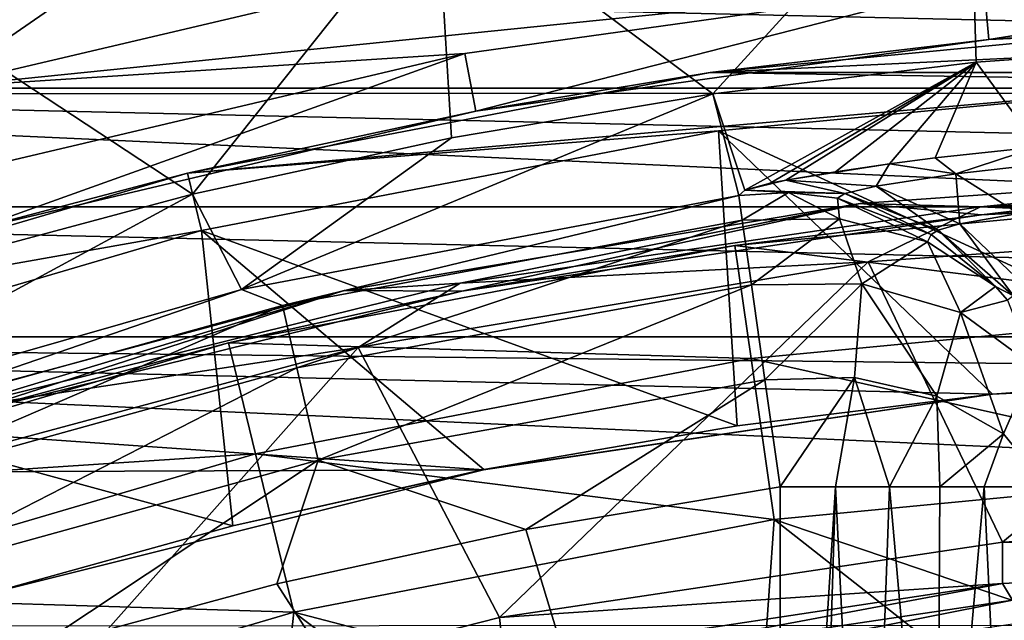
# Model space of a CAD drawing. Header units: millimetres. Extents: x -65 to 65, y -68 to 87.
# Tile 112 of 196: x -5.05 to -1.7, y 20.95 to 22.99. Entities that reach past the tile are written whole.
import ezdxf

# ---------------------------------------------------------------- set-up
doc = ezdxf.new("R2010")
doc.units = ezdxf.units.MM
doc.header["$LTSCALE"] = 65.185185
for name, color, linetype in [('117', 7, 'CONTINUOUS'), ('119', 7, 'CONTINUOUS'), ('124', 7, 'CONTINUOUS'), ('125', 7, 'CONTINUOUS'), ('136', 7, 'CONTINUOUS'), ('169', 7, 'CONTINUOUS'), ('187', 7, 'CONTINUOUS'), ('213', 7, 'CONTINUOUS'), ('215', 7, 'CONTINUOUS'), ('230', 7, 'CONTINUOUS'), ('252', 7, 'CONTINUOUS'), ('282', 7, 'CONTINUOUS'), ('283', 7, 'CONTINUOUS'), ('284', 7, 'CONTINUOUS'), ('285', 7, 'CONTINUOUS'), ('51', 7, 'CONTINUOUS'), ('52', 7, 'CONTINUOUS'), ('523', 7, 'CONTINUOUS'), ('527', 7, 'CONTINUOUS'), ('528', 7, 'CONTINUOUS'), ('530', 7, 'CONTINUOUS'), ('531', 7, 'CONTINUOUS'), ('533', 7, 'CONTINUOUS'), ('535', 7, 'CONTINUOUS'), ('537', 7, 'CONTINUOUS')]:
    doc.layers.add(name, color=color, linetype=linetype)

msp = doc.modelspace()

# ---------------------------------------------------------------- linework, layer by layer
at = {"layer": '117', "linetype": 'CONTINUOUS'}
for points in [[(-0.4204, 22.488, 94.307), (-2.1938, 22.3622, 94.307), (-1.782, 22.3231, 96.6908), (-0.4204, 22.488, 94.307)], [(0, 22.4095, 96.6908), (-0.4204, 22.488, 94.307), (-1.782, 22.3231, 96.6908), (0, 22.4095, 96.6908)], [(-2.1938, 22.3622, 94.307), (-3.9469, 22.0667, 94.307), (-3.5472, 22.0646, 96.6908), (-2.1938, 22.3622, 94.307)], [(-1.782, 22.3231, 96.6908), (-2.1938, 22.3622, 94.307), (-3.5472, 22.0646, 96.6908), (-1.782, 22.3231, 96.6908)], [(-3.9469, 22.0667, 94.307), (-5.6635, 21.6042, 94.307), (-5.2791, 21.6364, 96.6908), (-3.9469, 22.0667, 94.307)], [(-3.5472, 22.0646, 96.6908), (-3.9469, 22.0667, 94.307), (-5.2791, 21.6364, 96.6908), (-3.5472, 22.0646, 96.6908)]]:
    msp.add_3dface(points, dxfattribs=at)
at = {"layer": '119', "linetype": 'CONTINUOUS'}
for points in [[(-3.3354, 20.7681, 93.9035), (-1.6758, 21.0142, 93.9035), (-3.3197, 20.6892, 89.2965), (-3.3354, 20.7681, 93.9035)], [(-3.3197, 20.6892, 89.2965), (-1.6758, 21.0142, 93.9035), (-1.6679, 20.9342, 89.2965), (-3.3197, 20.6892, 89.2965)]]:
    msp.add_3dface(points, dxfattribs=at)
at = {"layer": '124', "linetype": 'CONTINUOUS'}
for points in [[(-2.6196, 22.2196, 96.7167), (-0.8758, 22.3861, 96.7167), (-1.782, 22.3231, 96.6908), (-2.6196, 22.2196, 96.7167)], [(-0.8758, 22.3861, 96.7167), (0, 22.4095, 96.6908), (-1.782, 22.3231, 96.6908), (-0.8758, 22.3861, 96.7167)], [(-2.6196, 22.2196, 96.7167), (-1.782, 22.3231, 96.6908), (-3.5472, 22.0646, 96.6908), (-2.6196, 22.2196, 96.7167)], [(-4.3396, 21.8881, 96.7167), (-2.6196, 22.2196, 96.7167), (-3.5472, 22.0646, 96.6908), (-4.3396, 21.8881, 96.7167)], [(-4.3396, 21.8881, 96.7167), (-3.5472, 22.0646, 96.6908), (-5.2791, 21.6364, 96.6908), (-4.3396, 21.8881, 96.7167)], [(-6.0203, 21.3946, 96.7167), (-4.3396, 21.8881, 96.7167), (-5.2791, 21.6364, 96.6908), (-6.0203, 21.3946, 96.7167)]]:
    msp.add_3dface(points, dxfattribs=at)
at = {"layer": '125', "linetype": 'CONTINUOUS'}
for points in [[(-2.1938, 22.3622, 94.307), (-0.4204, 22.488, 94.307), (-1.7847, 22.3502, 94.1611), (-2.1938, 22.3622, 94.307)], [(-1.7847, 22.3502, 94.1611), (-0.4204, 22.488, 94.307), (0, 22.4368, 94.1611), (-1.7847, 22.3502, 94.1611)], [(-0.413, 22.2882, 94.1), (-1.7847, 22.3502, 94.1611), (0, 22.4368, 94.1611), (-0.413, 22.2882, 94.1)], [(-3.9469, 22.0667, 94.307), (-2.1938, 22.3622, 94.307), (-3.5527, 22.0912, 94.1611), (-3.9469, 22.0667, 94.307)], [(-3.5527, 22.0912, 94.1611), (-2.1938, 22.3622, 94.307), (-1.7847, 22.3502, 94.1611), (-3.5527, 22.0912, 94.1611)], [(-2.166, 22.1642, 94.1), (-3.5527, 22.0912, 94.1611), (-1.7847, 22.3502, 94.1611), (-2.166, 22.1642, 94.1)], [(-0.413, 22.2882, 94.1), (-2.166, 22.1642, 94.1), (-1.7847, 22.3502, 94.1611), (-0.413, 22.2882, 94.1)], [(-2.166, 22.1642, 94.1), (-3.8987, 21.8726, 94.1), (-3.5527, 22.0912, 94.1611), (-2.166, 22.1642, 94.1)], [(-3.8987, 21.8726, 94.1), (-5.2873, 21.6624, 94.1611), (-3.5527, 22.0912, 94.1611), (-3.8987, 21.8726, 94.1)], [(-5.2873, 21.6624, 94.1611), (-3.9469, 22.0667, 94.307), (-3.5527, 22.0912, 94.1611), (-5.2873, 21.6624, 94.1611)], [(-5.6635, 21.6042, 94.307), (-3.9469, 22.0667, 94.307), (-5.2873, 21.6624, 94.1611), (-5.6635, 21.6042, 94.307)], [(-3.8987, 21.8726, 94.1), (-5.5955, 21.4161, 94.1), (-5.2873, 21.6624, 94.1611), (-3.8987, 21.8726, 94.1)]]:
    msp.add_3dface(points, dxfattribs=at)
at = {"layer": '136', "linetype": 'CONTINUOUS'}
for points in [[(-1.7099, 21.2117, 94.1), (0.0141, 21.2964, 94.1), (0, 21.1564, 94.0427), (-1.7099, 21.2117, 94.1)], [(-3.4187, 20.9553, 94.1), (-1.7099, 21.2117, 94.1), (-1.7101, 21.0709, 94.0427), (-3.4187, 20.9553, 94.1)], [(-1.7099, 21.2117, 94.1), (0, 21.1564, 94.0427), (-1.7101, 21.0709, 94.0427), (-1.7099, 21.2117, 94.1)], [(0, 21.1564, 94.0427), (-1.6758, 21.0142, 93.9035), (-1.7101, 21.0709, 94.0427), (0, 21.1564, 94.0427)], [(-3.4187, 20.9553, 94.1), (-1.7101, 21.0709, 94.0427), (-3.4032, 20.8154, 94.0427), (-3.4187, 20.9553, 94.1)], [(-1.7101, 21.0709, 94.0427), (-3.3354, 20.7681, 93.9035), (-3.4032, 20.8154, 94.0427), (-1.7101, 21.0709, 94.0427)], [(-1.6758, 21.0142, 93.9035), (-3.3354, 20.7681, 93.9035), (-1.7101, 21.0709, 94.0427), (-1.6758, 21.0142, 93.9035)], [(-5.0923, 20.5298, 94.1), (-3.4187, 20.9553, 94.1), (-3.4032, 20.8154, 94.0427), (-5.0923, 20.5298, 94.1)]]:
    msp.add_3dface(points, dxfattribs=at)
at = {"layer": '169', "linetype": 'CONTINUOUS'}
for points in [[(-6.4503, 23.4061, 120.9), (-8.1992, 22.734, 120.9), (8.1885, 22.7387, 120.9), (-6.4503, 23.4061, 120.9)], [(6.4392, 23.4098, 120.9), (-6.4503, 23.4061, 120.9), (8.1885, 22.7387, 120.9), (6.4392, 23.4098, 120.9)], [(-8.1992, 22.734, 120.9), (-9.877, 21.9065, 120.9), (9.8668, 21.9122, 120.9), (-8.1992, 22.734, 120.9)], [(8.1885, 22.7387, 120.9), (-8.1992, 22.734, 120.9), (9.8668, 21.9122, 120.9), (8.1885, 22.7387, 120.9)], [(9.8668, 21.9122, 120.9), (-9.877, 21.9065, 120.9), (11.4661, 20.933, 120.9), (9.8668, 21.9122, 120.9)], [(-9.877, 21.9065, 120.9), (-11.4757, 20.9264, 120.9), (11.4661, 20.933, 120.9), (-9.877, 21.9065, 120.9)]]:
    msp.add_3dface(points, dxfattribs=at)
at = {"layer": '187', "linetype": 'CONTINUOUS'}
for points in [[(-0.9006, 22.906, 104.4), (-1.589, 22.5549, 116.0333), (-1.7992, 22.8417, 104.4), (-0.9006, 22.906, 104.4)], [(-1.7992, 22.8417, 104.4), (-2.5854, 22.407, 117.3738), (-2.6937, 22.7348, 104.4), (-1.7992, 22.8417, 104.4)], [(-2.4996, 22.4304, 116.9374), (-2.5854, 22.407, 117.3738), (-1.7992, 22.8417, 104.4), (-2.4996, 22.4304, 116.9374)], [(-2.4458, 22.441, 116.8093), (-2.4996, 22.4304, 116.9374), (-1.7992, 22.8417, 104.4), (-2.4458, 22.441, 116.8093)], [(-2.2774, 22.4697, 116.537), (-2.4458, 22.441, 116.8093), (-1.7992, 22.8417, 104.4), (-2.2774, 22.4697, 116.537)], [(-2.094, 22.4966, 116.3397), (-2.2774, 22.4697, 116.537), (-1.7992, 22.8417, 104.4), (-2.094, 22.4966, 116.3397)], [(-1.9386, 22.5168, 116.2164), (-2.094, 22.4966, 116.3397), (-1.7992, 22.8417, 104.4), (-1.9386, 22.5168, 116.2164)], [(-1.589, 22.5549, 116.0333), (-1.9386, 22.5168, 116.2164), (-1.7992, 22.8417, 104.4), (-1.589, 22.5549, 116.0333)], [(-2.6059, 22.3895, 117.9262), (-4.2953, 22.0697, 117.9262), (-2.6937, 22.7348, 104.4), (-2.6059, 22.3895, 117.9262)], [(-2.6937, 22.7348, 104.4), (-4.2953, 22.0697, 117.9262), (-3.582, 22.5854, 104.4), (-2.6937, 22.7348, 104.4)], [(-2.5854, 22.407, 117.3738), (-2.6059, 22.3895, 117.9262), (-2.6937, 22.7348, 104.4), (-2.5854, 22.407, 117.3738)], [(-3.582, 22.5854, 104.4), (-4.2953, 22.0697, 117.9262), (-4.4623, 22.3939, 104.4), (-3.582, 22.5854, 104.4)], [(-4.2953, 22.0697, 117.9262), (-5.9164, 21.6057, 117.9262), (-4.4623, 22.3939, 104.4), (-4.2953, 22.0697, 117.9262)], [(-4.4623, 22.3939, 104.4), (-5.9164, 21.6057, 117.9262), (-5.3325, 22.1607, 104.4), (-4.4623, 22.3939, 104.4)]]:
    msp.add_3dface(points, dxfattribs=at)
at = {"layer": '213', "linetype": 'CONTINUOUS'}
for points in [[(0, 23.7718, 99.0687), (-0.9006, 22.906, 104.4), (-1.8243, 23.6875, 99.0687), (0, 23.7718, 99.0687)], [(-1.8243, 23.6875, 99.0687), (-2.6937, 22.7348, 104.4), (-3.6331, 23.4352, 99.0687), (-1.8243, 23.6875, 99.0687)], [(-1.7992, 22.8417, 104.4), (-2.6937, 22.7348, 104.4), (-1.8243, 23.6875, 99.0687), (-1.7992, 22.8417, 104.4)], [(-0.9006, 22.906, 104.4), (-1.7992, 22.8417, 104.4), (-1.8243, 23.6875, 99.0687), (-0.9006, 22.906, 104.4)], [(-3.6331, 23.4352, 99.0687), (-4.4623, 22.3939, 104.4), (-5.4108, 23.017, 99.0687), (-3.6331, 23.4352, 99.0687)], [(-3.582, 22.5854, 104.4), (-4.4623, 22.3939, 104.4), (-3.6331, 23.4352, 99.0687), (-3.582, 22.5854, 104.4)], [(-2.6937, 22.7348, 104.4), (-3.582, 22.5854, 104.4), (-3.6331, 23.4352, 99.0687), (-2.6937, 22.7348, 104.4)], [(-4.4623, 22.3939, 104.4), (-5.3325, 22.1607, 104.4), (-5.4108, 23.017, 99.0687), (-4.4623, 22.3939, 104.4)]]:
    msp.add_3dface(points, dxfattribs=at)
at = {"layer": '215', "linetype": 'CONTINUOUS'}
for points in [[(-6.1307, 22.8684, 98.9479), (-5.4664, 23.2064, 98.9), (-4.4147, 23.342, 98.9479), (-6.1307, 22.8684, 98.9479)], [(-5.4108, 23.017, 99.0687), (-6.1307, 22.8684, 98.9479), (-4.4147, 23.342, 98.9479), (-5.4108, 23.017, 99.0687)]]:
    msp.add_3dface(points, dxfattribs=at)
at = {"layer": '230', "linetype": 'CONTINUOUS'}
for points in [[(-2.4657, 21.3997, 118.9), (-2.4657, 18.4128, 118.9), (-3.3292, 21.2549, 118.9), (-2.4657, 21.3997, 118.9)], [(-3.3292, 21.2549, 118.9), (-2.4657, 18.4128, 118.9), (-4.1751, 21.0705, 118.9), (-3.3292, 21.2549, 118.9)], [(-4.1751, 21.0705, 118.9), (-2.4657, 18.4128, 118.9), (-5.0045, 20.8457, 118.9), (-4.1751, 21.0705, 118.9)]]:
    msp.add_3dface(points, dxfattribs=at)
at = {"layer": '252', "linetype": 'CONTINUOUS'}
for points in [[(-4.2953, 22.0697, 117.9262), (-2.6059, 22.3895, 117.9262), (-4.1559, 22.0154, 118.3035), (-4.2953, 22.0697, 117.9262)], [(-4.1559, 22.0154, 118.3035), (-2.6059, 22.3895, 117.9262), (-2.5941, 22.3056, 118.3036), (-4.1559, 22.0154, 118.3035)], [(-4.1559, 22.0154, 118.3035), (-2.5941, 22.3056, 118.3036), (-4.107, 21.8035, 118.6166), (-4.1559, 22.0154, 118.3035)], [(-4.107, 21.8035, 118.6166), (-2.5941, 22.3056, 118.3036), (-2.5629, 22.0859, 118.6209), (-4.107, 21.8035, 118.6166)], [(-4.107, 21.8035, 118.6166), (-2.5629, 22.0859, 118.6209), (-4.0348, 21.4901, 118.8267), (-4.107, 21.8035, 118.6166)], [(-2.5172, 21.7634, 118.8301), (-4.0348, 21.4901, 118.8267), (-2.5629, 22.0859, 118.6209), (-2.5172, 21.7634, 118.8301)], [(-5.9164, 21.6057, 117.9262), (-4.2953, 22.0697, 117.9262), (-5.6871, 21.5921, 118.3035), (-5.9164, 21.6057, 117.9262)], [(-5.6871, 21.5921, 118.3035), (-4.2953, 22.0697, 117.9262), (-4.1559, 22.0154, 118.3035), (-5.6871, 21.5921, 118.3035)], [(-5.6871, 21.5921, 118.3035), (-4.1559, 22.0154, 118.3035), (-5.6202, 21.3852, 118.6166), (-5.6871, 21.5921, 118.3035)], [(-5.6202, 21.3852, 118.6166), (-4.1559, 22.0154, 118.3035), (-4.107, 21.8035, 118.6166), (-5.6202, 21.3852, 118.6166)], [(-5.6202, 21.3852, 118.6166), (-4.107, 21.8035, 118.6166), (-5.5213, 21.0792, 118.8267), (-5.6202, 21.3852, 118.6166)], [(-5.5213, 21.0792, 118.8267), (-4.107, 21.8035, 118.6166), (-4.0348, 21.4901, 118.8267), (-5.5213, 21.0792, 118.8267)], [(-3.3292, 21.2549, 118.9), (-4.0348, 21.4901, 118.8267), (-2.5172, 21.7634, 118.8301), (-3.3292, 21.2549, 118.9)], [(-2.4657, 21.3997, 118.9), (-3.3292, 21.2549, 118.9), (-2.5172, 21.7634, 118.8301), (-2.4657, 21.3997, 118.9)], [(-5.0045, 20.8457, 118.9), (-5.5213, 21.0792, 118.8267), (-4.0348, 21.4901, 118.8267), (-5.0045, 20.8457, 118.9)], [(-4.1751, 21.0705, 118.9), (-5.0045, 20.8457, 118.9), (-4.0348, 21.4901, 118.8267), (-4.1751, 21.0705, 118.9)], [(-3.3292, 21.2549, 118.9), (-4.1751, 21.0705, 118.9), (-4.0348, 21.4901, 118.8267), (-3.3292, 21.2549, 118.9)], [(-5.0045, 20.8457, 118.9), (-5.8088, 20.5859, 118.9), (-5.5213, 21.0792, 118.8267), (-5.0045, 20.8457, 118.9)]]:
    msp.add_3dface(points, dxfattribs=at)
at = {"layer": '282', "linetype": 'CONTINUOUS'}
for points in [[(-2.4657, 18.4128, 118.9), (-2.4657, 21.3997, 118.9), (-2.2773, 21.3997, 118.8821), (-2.4657, 18.4128, 118.9)], [(-2.4657, 18.4128, 118.9), (-2.2773, 21.3997, 118.8821), (-2.3564, 18.8346, 118.894), (-2.4657, 18.4128, 118.9)], [(-2.3564, 18.8346, 118.894), (-2.2773, 21.3997, 118.8821), (-2.1708, 19.2394, 118.8555), (-2.3564, 18.8346, 118.894)], [(-2.2773, 21.3997, 118.8821), (-2.0941, 21.3997, 118.8284), (-2.1708, 19.2394, 118.8555), (-2.2773, 21.3997, 118.8821)], [(-2.1708, 19.2394, 118.8555), (-2.0941, 21.3997, 118.8284), (-1.9327, 19.5853, 118.7461), (-2.1708, 19.2394, 118.8555)], [(-2.0941, 21.3997, 118.8284), (-1.9233, 21.3997, 118.7401), (-1.9327, 19.5853, 118.7461), (-2.0941, 21.3997, 118.8284)], [(-1.9233, 21.3997, 118.7401), (-1.7726, 21.3997, 118.6209), (-1.9327, 19.5853, 118.7461), (-1.9233, 21.3997, 118.7401)], [(-1.9327, 19.5853, 118.7461), (-1.7726, 21.3997, 118.6209), (-1.6988, 19.8338, 118.5418), (-1.9327, 19.5853, 118.7461)], [(-1.7726, 21.3997, 118.6209), (-1.5602, 21.3997, 118.3243), (-1.6988, 19.8338, 118.5418), (-1.7726, 21.3997, 118.6209)]]:
    msp.add_3dface(points, dxfattribs=at)
at = {"layer": '283', "linetype": 'CONTINUOUS'}
for points in [[(-2.5941, 22.3056, 118.3036), (-2.6059, 22.3895, 117.9262), (-2.4367, 22.3988, 117.933), (-2.5941, 22.3056, 118.3036)], [(-2.5941, 22.3056, 118.3036), (-2.4367, 22.3988, 117.933), (-2.2642, 22.3103, 118.2609), (-2.5941, 22.3056, 118.3036)], [(-2.4367, 22.3988, 117.933), (-2.2703, 22.3797, 117.9375), (-2.2642, 22.3103, 118.2609), (-2.4367, 22.3988, 117.933)], [(-2.2703, 22.3797, 117.9375), (-1.9522, 22.2567, 117.9447), (-1.9651, 22.232, 118.1382), (-2.2703, 22.3797, 117.9375)], [(-2.2703, 22.3797, 117.9375), (-1.9651, 22.232, 118.1382), (-2.2642, 22.3103, 118.2609), (-2.2703, 22.3797, 117.9375)], [(-2.5629, 22.0859, 118.6209), (-2.5941, 22.3056, 118.3036), (-2.2642, 22.3103, 118.2609), (-2.5629, 22.0859, 118.6209)], [(-2.1883, 22.0886, 118.5697), (-2.5629, 22.0859, 118.6209), (-2.2642, 22.3103, 118.2609), (-2.1883, 22.0886, 118.5697)], [(-1.9651, 22.232, 118.1382), (-2.1883, 22.0886, 118.5697), (-2.2642, 22.3103, 118.2609), (-1.9651, 22.232, 118.1382)], [(-1.9522, 22.2567, 117.9447), (-1.7339, 22.0797, 117.9466), (-1.9651, 22.232, 118.1382), (-1.9522, 22.2567, 117.9447)], [(-1.8532, 21.9922, 118.4234), (-2.1883, 22.0886, 118.5697), (-1.9651, 22.232, 118.1382), (-1.8532, 21.9922, 118.4234)], [(-1.7339, 22.0797, 117.9466), (-1.8532, 21.9922, 118.4234), (-1.9651, 22.232, 118.1382), (-1.7339, 22.0797, 117.9466)], [(-2.5172, 21.7634, 118.8301), (-2.5629, 22.0859, 118.6209), (-2.1883, 22.0886, 118.5697), (-2.5172, 21.7634, 118.8301)], [(-2.2135, 21.7706, 118.7938), (-2.5172, 21.7634, 118.8301), (-2.1883, 22.0886, 118.5697), (-2.2135, 21.7706, 118.7938)], [(-1.9332, 21.707, 118.6887), (-2.2135, 21.7706, 118.7938), (-2.1883, 22.0886, 118.5697), (-1.9332, 21.707, 118.6887)], [(-1.8532, 21.9922, 118.4234), (-1.9332, 21.707, 118.6887), (-2.1883, 22.0886, 118.5697), (-1.8532, 21.9922, 118.4234)], [(-1.7339, 22.0797, 117.9466), (-1.6935, 22.0334, 117.9469), (-1.8532, 21.9922, 118.4234), (-1.7339, 22.0797, 117.9466)], [(-1.6935, 22.0334, 117.9469), (-1.6056, 21.8103, 118.2029), (-1.8532, 21.9922, 118.4234), (-1.6935, 22.0334, 117.9469)], [(-1.7073, 21.5794, 118.5265), (-1.9332, 21.707, 118.6887), (-1.8532, 21.9922, 118.4234), (-1.7073, 21.5794, 118.5265)], [(-1.6056, 21.8103, 118.2029), (-1.7073, 21.5794, 118.5265), (-1.8532, 21.9922, 118.4234), (-1.6056, 21.8103, 118.2029)], [(-1.5602, 21.3997, 118.3243), (-1.7073, 21.5794, 118.5265), (-1.6056, 21.8103, 118.2029), (-1.5602, 21.3997, 118.3243)], [(-2.4657, 21.3997, 118.9), (-2.5172, 21.7634, 118.8301), (-2.2135, 21.7706, 118.7938), (-2.4657, 21.3997, 118.9)], [(-2.2773, 21.3997, 118.8821), (-2.4657, 21.3997, 118.9), (-2.2135, 21.7706, 118.7938), (-2.2773, 21.3997, 118.8821)], [(-2.0941, 21.3997, 118.8284), (-2.2773, 21.3997, 118.8821), (-2.2135, 21.7706, 118.7938), (-2.0941, 21.3997, 118.8284)], [(-1.9332, 21.707, 118.6887), (-2.0941, 21.3997, 118.8284), (-2.2135, 21.7706, 118.7938), (-1.9332, 21.707, 118.6887)], [(-1.9233, 21.3997, 118.7401), (-2.0941, 21.3997, 118.8284), (-1.9332, 21.707, 118.6887), (-1.9233, 21.3997, 118.7401)], [(-1.7073, 21.5794, 118.5265), (-1.9233, 21.3997, 118.7401), (-1.9332, 21.707, 118.6887), (-1.7073, 21.5794, 118.5265)], [(-1.7726, 21.3997, 118.6209), (-1.9233, 21.3997, 118.7401), (-1.7073, 21.5794, 118.5265), (-1.7726, 21.3997, 118.6209)], [(-1.5602, 21.3997, 118.3243), (-1.7726, 21.3997, 118.6209), (-1.7073, 21.5794, 118.5265), (-1.5602, 21.3997, 118.3243)]]:
    msp.add_3dface(points, dxfattribs=at)
at = {"layer": '284', "linetype": 'CONTINUOUS'}
for points in [[(-2.6059, 22.3895, 117.9262), (-2.5854, 22.407, 117.3738), (-2.4367, 22.3988, 117.933), (-2.6059, 22.3895, 117.9262)], [(-2.5854, 22.407, 117.3738), (-2.2456, 22.396, 117.3853), (-2.4367, 22.3988, 117.933), (-2.5854, 22.407, 117.3738)], [(-2.4367, 22.3988, 117.933), (-2.2456, 22.396, 117.3853), (-2.2703, 22.3797, 117.9375), (-2.4367, 22.3988, 117.933)], [(-2.2703, 22.3797, 117.9375), (-2.2456, 22.396, 117.3853), (-1.9522, 22.2567, 117.9447), (-2.2703, 22.3797, 117.9375)], [(-2.2456, 22.396, 117.3853), (-1.929, 22.2716, 117.3925), (-1.9522, 22.2567, 117.9447), (-2.2456, 22.396, 117.3853)], [(-1.9522, 22.2567, 117.9447), (-1.929, 22.2716, 117.3925), (-1.7339, 22.0797, 117.9466), (-1.9522, 22.2567, 117.9447)], [(-1.929, 22.2716, 117.3925), (-1.6723, 22.0484, 117.3945), (-1.7339, 22.0797, 117.9466), (-1.929, 22.2716, 117.3925)], [(-1.7339, 22.0797, 117.9466), (-1.6723, 22.0484, 117.3945), (-1.6935, 22.0334, 117.9469), (-1.7339, 22.0797, 117.9466)]]:
    msp.add_3dface(points, dxfattribs=at)
at = {"layer": '285', "linetype": 'CONTINUOUS'}
for points in [[(-1.9386, 22.5168, 116.2164), (-1.589, 22.5549, 116.0333), (-1.869, 22.463, 116.5712), (-1.9386, 22.5168, 116.2164)], [(-1.869, 22.463, 116.5712), (-1.589, 22.5549, 116.0333), (-1.4691, 22.5082, 116.3193), (-1.869, 22.463, 116.5712)], [(-2.094, 22.4966, 116.3397), (-1.9386, 22.5168, 116.2164), (-1.869, 22.463, 116.5712), (-2.094, 22.4966, 116.3397)], [(-2.4458, 22.441, 116.8093), (-2.2774, 22.4697, 116.537), (-2.094, 22.4966, 116.3397), (-2.4458, 22.441, 116.8093)], [(-2.4458, 22.441, 116.8093), (-2.094, 22.4966, 116.3397), (-2.1399, 22.4212, 116.9449), (-2.4458, 22.441, 116.8093)], [(-2.1399, 22.4212, 116.9449), (-2.094, 22.4966, 116.3397), (-1.869, 22.463, 116.5712), (-2.1399, 22.4212, 116.9449)], [(-1.6559, 22.3283, 116.7754), (-1.869, 22.463, 116.5712), (-1.4691, 22.5082, 116.3193), (-1.6559, 22.3283, 116.7754)], [(-1.8547, 22.2928, 117.0627), (-2.1399, 22.4212, 116.9449), (-1.869, 22.463, 116.5712), (-1.8547, 22.2928, 117.0627)], [(-1.6559, 22.3283, 116.7754), (-1.8547, 22.2928, 117.0627), (-1.869, 22.463, 116.5712), (-1.6559, 22.3283, 116.7754)], [(-2.5854, 22.407, 117.3738), (-2.4996, 22.4304, 116.9374), (-2.4458, 22.441, 116.8093), (-2.5854, 22.407, 117.3738)], [(-2.5854, 22.407, 117.3738), (-2.4458, 22.441, 116.8093), (-2.2456, 22.396, 117.3853), (-2.5854, 22.407, 117.3738)], [(-2.2456, 22.396, 117.3853), (-2.4458, 22.441, 116.8093), (-2.1399, 22.4212, 116.9449), (-2.2456, 22.396, 117.3853)], [(-1.929, 22.2716, 117.3925), (-2.2456, 22.396, 117.3853), (-2.1399, 22.4212, 116.9449), (-1.929, 22.2716, 117.3925)], [(-1.8547, 22.2928, 117.0627), (-1.929, 22.2716, 117.3925), (-2.1399, 22.4212, 116.9449), (-1.8547, 22.2928, 117.0627)], [(-1.6209, 22.0703, 117.1491), (-1.8547, 22.2928, 117.0627), (-1.6559, 22.3283, 116.7754), (-1.6209, 22.0703, 117.1491)], [(-1.6723, 22.0484, 117.3945), (-1.929, 22.2716, 117.3925), (-1.8547, 22.2928, 117.0627), (-1.6723, 22.0484, 117.3945)], [(-1.6209, 22.0703, 117.1491), (-1.6723, 22.0484, 117.3945), (-1.8547, 22.2928, 117.0627), (-1.6209, 22.0703, 117.1491)]]:
    msp.add_3dface(points, dxfattribs=at)
at = {"layer": '51', "linetype": 'CONTINUOUS'}
for points in [[(-2.6196, 22.2196, 96.7167), (-0.8574, 21.9989, 98.5214), (-0.8758, 22.3861, 96.7167), (-2.6196, 22.2196, 96.7167)], [(-4.3396, 21.8881, 96.7167), (-2.5644, 21.8359, 98.5214), (-2.6196, 22.2196, 96.7167), (-4.3396, 21.8881, 96.7167)], [(-2.5644, 21.8359, 98.5214), (-0.8574, 21.9989, 98.5214), (-2.6196, 22.2196, 96.7167), (-2.5644, 21.8359, 98.5214)], [(-0.8574, 21.9989, 98.5214), (-2.5644, 21.8359, 98.5214), (-0.8311, 21.4466, 100.2845), (-0.8574, 21.9989, 98.5214)], [(-6.0203, 21.3946, 96.7167), (-4.2482, 21.5114, 98.5214), (-4.3396, 21.8881, 96.7167), (-6.0203, 21.3946, 96.7167)], [(-4.2482, 21.5114, 98.5214), (-2.5644, 21.8359, 98.5214), (-4.3396, 21.8881, 96.7167), (-4.2482, 21.5114, 98.5214)], [(-2.5644, 21.8359, 98.5214), (-4.2482, 21.5114, 98.5214), (-2.4857, 21.2886, 100.2845), (-2.5644, 21.8359, 98.5214)], [(-2.5644, 21.8359, 98.5214), (-2.4857, 21.2886, 100.2845), (-0.8311, 21.4466, 100.2845), (-2.5644, 21.8359, 98.5214)], [(-5.8935, 21.0283, 98.5214), (-4.2482, 21.5114, 98.5214), (-6.0203, 21.3946, 96.7167), (-5.8935, 21.0283, 98.5214)], [(-4.2482, 21.5114, 98.5214), (-5.8935, 21.0283, 98.5214), (-4.1178, 20.974, 100.2845), (-4.2482, 21.5114, 98.5214)], [(-4.2482, 21.5114, 98.5214), (-4.1178, 20.974, 100.2845), (-2.4857, 21.2886, 100.2845), (-4.2482, 21.5114, 98.5214)], [(-2.4857, 21.2886, 100.2845), (-0.8486, 20.7331, 101.9856), (-0.8311, 21.4466, 100.2845), (-2.4857, 21.2886, 100.2845)], [(-4.1178, 20.974, 100.2845), (-2.5371, 20.5614, 101.9856), (-2.4857, 21.2886, 100.2845), (-4.1178, 20.974, 100.2845)], [(-2.5371, 20.5614, 101.9856), (-1.695, 20.6687, 101.9856), (-2.4857, 21.2886, 100.2845), (-2.5371, 20.5614, 101.9856)], [(-1.695, 20.6687, 101.9856), (-0.8486, 20.7331, 101.9856), (-2.4857, 21.2886, 100.2845), (-1.695, 20.6687, 101.9856)], [(-5.8935, 21.0283, 98.5214), (-5.7127, 20.5057, 100.2845), (-4.1178, 20.974, 100.2845), (-5.8935, 21.0283, 98.5214)], [(-5.7127, 20.5057, 100.2845), (-4.1996, 20.2198, 101.9856), (-4.1178, 20.974, 100.2845), (-5.7127, 20.5057, 100.2845)], [(-4.1996, 20.2198, 101.9856), (-3.3727, 20.4117, 101.9856), (-4.1178, 20.974, 100.2845), (-4.1996, 20.2198, 101.9856)], [(-3.3727, 20.4117, 101.9856), (-2.5371, 20.5614, 101.9856), (-4.1178, 20.974, 100.2845), (-3.3727, 20.4117, 101.9856)]]:
    msp.add_3dface(points, dxfattribs=at)
at = {"layer": '52', "linetype": 'CONTINUOUS'}
for points in [[(-2.166, 22.1642, 94.1), (-0.413, 22.2882, 94.1), (-1.7099, 21.2117, 94.1), (-2.166, 22.1642, 94.1)], [(-1.7099, 21.2117, 94.1), (-0.413, 22.2882, 94.1), (0.0141, 21.2964, 94.1), (-1.7099, 21.2117, 94.1)], [(-3.8987, 21.8726, 94.1), (-2.166, 22.1642, 94.1), (-3.4187, 20.9553, 94.1), (-3.8987, 21.8726, 94.1)], [(-3.4187, 20.9553, 94.1), (-2.166, 22.1642, 94.1), (-1.7099, 21.2117, 94.1), (-3.4187, 20.9553, 94.1)], [(-5.5955, 21.4161, 94.1), (-3.8987, 21.8726, 94.1), (-5.0923, 20.5298, 94.1), (-5.5955, 21.4161, 94.1)], [(-5.0923, 20.5298, 94.1), (-3.8987, 21.8726, 94.1), (-3.4187, 20.9553, 94.1), (-5.0923, 20.5298, 94.1)]]:
    msp.add_3dface(points, dxfattribs=at)
at = {"layer": '523', "linetype": 'CONTINUOUS'}
for points in [[(-5.3329, 22.7564, 96.1), (-1.7743, 23.1178, 96.1), (-3.5821, 23.168, 96.1), (-5.3329, 22.7564, 96.1)], [(-3.5371, 22.8712, 96.1), (-1.7743, 23.1178, 96.1), (-5.3329, 22.7564, 96.1), (-3.5371, 22.8712, 96.1)], [(-5.2668, 22.4633, 96.1), (-3.5371, 22.8712, 96.1), (-5.3329, 22.7564, 96.1), (-5.2668, 22.4633, 96.1)]]:
    msp.add_3dface(points, dxfattribs=at)
at = {"layer": '527', "linetype": 'CONTINUOUS'}
for points in [[(-1.7438, 21.7143, 75), (0, 21.7998, 75), (-1.7447, 21.7143, 88.4), (-1.7438, 21.7143, 75)], [(-1.7447, 21.7143, 88.4), (0, 21.7998, 75), (-0.8734, 21.7786, 88.4), (-1.7447, 21.7143, 88.4)], [(-3.4735, 21.4577, 75), (-1.7438, 21.7143, 75), (-3.4726, 21.458, 88.4), (-3.4735, 21.4577, 75)], [(-3.4726, 21.458, 88.4), (-1.7438, 21.7143, 75), (-2.6118, 21.6073, 88.4), (-3.4726, 21.458, 88.4)], [(-2.6118, 21.6073, 88.4), (-1.7438, 21.7143, 75), (-1.7447, 21.7143, 88.4), (-2.6118, 21.6073, 88.4)], [(-5.1669, 21.0334, 75), (-3.4735, 21.4577, 75), (-5.1671, 21.0335, 88.4), (-5.1669, 21.0334, 75)], [(-5.1671, 21.0335, 88.4), (-3.4735, 21.4577, 75), (-4.3251, 21.2666, 88.4), (-5.1671, 21.0335, 88.4)], [(-4.3251, 21.2666, 88.4), (-3.4735, 21.4577, 75), (-3.4726, 21.458, 88.4), (-4.3251, 21.2666, 88.4)]]:
    msp.add_3dface(points, dxfattribs=at)
at = {"layer": '528', "linetype": 'CONTINUOUS'}
for points in [[(-0.9051, 22.9784, 89.4), (-2.7037, 22.8064, 89.4), (0.9051, 22.9784, 89.4), (-0.9051, 22.9784, 89.4)], [(0.9051, 22.9784, 89.4), (-2.7037, 22.8064, 89.4), (2.7037, 22.8064, 89.4), (0.9051, 22.9784, 89.4)], [(-2.7037, 22.8064, 89.4), (-4.4787, 22.4646, 89.4), (-0.8955, 22.7786, 89.4), (-2.7037, 22.8064, 89.4)], [(-0.8955, 22.7786, 89.4), (-4.4787, 22.4646, 89.4), (-2.6753, 22.6085, 89.4), (-0.8955, 22.7786, 89.4)], [(2.7037, 22.8064, 89.4), (-2.7037, 22.8064, 89.4), (-0.8955, 22.7786, 89.4), (2.7037, 22.8064, 89.4)], [(-2.6753, 22.6085, 89.4), (-4.4787, 22.4646, 89.4), (-4.4316, 22.2702, 89.4), (-2.6753, 22.6085, 89.4)], [(-4.4787, 22.4646, 89.4), (-6.2152, 21.9546, 89.4), (-4.4316, 22.2702, 89.4), (-4.4787, 22.4646, 89.4)], [(-4.4316, 22.2702, 89.4), (-6.2152, 21.9546, 89.4), (-6.1498, 21.7656, 89.4), (-4.4316, 22.2702, 89.4)]]:
    msp.add_3dface(points, dxfattribs=at)
at = {"layer": '530', "linetype": 'CONTINUOUS'}
for points in [[(-1.7565, 22.9186, 95.9), (-0.9051, 22.9784, 89.4), (0.0009, 23, 95.9), (-1.7565, 22.9186, 95.9)], [(-2.7037, 22.8064, 89.4), (-0.9051, 22.9784, 89.4), (-1.7565, 22.9186, 95.9), (-2.7037, 22.8064, 89.4)], [(-3.4992, 22.675, 95.9), (-2.7037, 22.8064, 89.4), (-1.7565, 22.9186, 95.9), (-3.4992, 22.675, 95.9)], [(-4.4787, 22.4646, 89.4), (-2.7037, 22.8064, 89.4), (-3.4992, 22.675, 95.9), (-4.4787, 22.4646, 89.4)], [(-5.2125, 22.271, 95.9), (-4.4787, 22.4646, 89.4), (-3.4992, 22.675, 95.9), (-5.2125, 22.271, 95.9)], [(-6.2152, 21.9546, 89.4), (-4.4787, 22.4646, 89.4), (-5.2125, 22.271, 95.9), (-6.2152, 21.9546, 89.4)]]:
    msp.add_3dface(points, dxfattribs=at)
at = {"layer": '531', "linetype": 'CONTINUOUS'}
for points in [[(0.0008, 23.1998, 96.1), (-1.7743, 23.1178, 96.1), (-1.7565, 22.9186, 95.9), (0.0008, 23.1998, 96.1)], [(0.0008, 23.1998, 96.1), (-1.7565, 22.9186, 95.9), (0.0009, 23, 95.9), (0.0008, 23.1998, 96.1)], [(-1.7743, 23.1178, 96.1), (-3.5371, 22.8712, 96.1), (-3.4992, 22.675, 95.9), (-1.7743, 23.1178, 96.1)], [(-1.7743, 23.1178, 96.1), (-3.4992, 22.675, 95.9), (-1.7565, 22.9186, 95.9), (-1.7743, 23.1178, 96.1)], [(-3.5371, 22.8712, 96.1), (-5.2668, 22.4633, 96.1), (-5.2125, 22.271, 95.9), (-3.5371, 22.8712, 96.1)], [(-3.5371, 22.8712, 96.1), (-5.2125, 22.271, 95.9), (-3.4992, 22.675, 95.9), (-3.5371, 22.8712, 96.1)]]:
    msp.add_3dface(points, dxfattribs=at)
at = {"layer": '533', "linetype": 'CONTINUOUS'}
for points in [[(-4.4242, 23.3835, 96.0242), (-6.2443, 23.2178, 95.8074), (-6.1439, 22.9089, 96.0242), (-4.4242, 23.3835, 96.0242)], [(-5.3329, 22.7564, 96.1), (-4.4242, 23.3835, 96.0242), (-6.1439, 22.9089, 96.0242), (-5.3329, 22.7564, 96.1)], [(-5.3329, 22.7564, 96.1), (-3.5821, 23.168, 96.1), (-4.4242, 23.3835, 96.0242), (-5.3329, 22.7564, 96.1)]]:
    msp.add_3dface(points, dxfattribs=at)
at = {"layer": '535', "linetype": 'CONTINUOUS'}
for points in [[(-0.8955, 22.7786, 89.4), (-2.6753, 22.6085, 89.4), (-0.8734, 21.7786, 88.4), (-0.8955, 22.7786, 89.4)], [(-2.6753, 22.6085, 89.4), (-4.4316, 22.2702, 89.4), (-2.6118, 21.6073, 88.4), (-2.6753, 22.6085, 89.4)], [(-2.6753, 22.6085, 89.4), (-2.6118, 21.6073, 88.4), (-1.7447, 21.7143, 88.4), (-2.6753, 22.6085, 89.4)], [(-2.6753, 22.6085, 89.4), (-1.7447, 21.7143, 88.4), (-0.8734, 21.7786, 88.4), (-2.6753, 22.6085, 89.4)], [(-4.4316, 22.2702, 89.4), (-6.1498, 21.7656, 89.4), (-4.3251, 21.2666, 88.4), (-4.4316, 22.2702, 89.4)], [(-4.4316, 22.2702, 89.4), (-4.3251, 21.2666, 88.4), (-3.4726, 21.458, 88.4), (-4.4316, 22.2702, 89.4)], [(-4.4316, 22.2702, 89.4), (-3.4726, 21.458, 88.4), (-2.6118, 21.6073, 88.4), (-4.4316, 22.2702, 89.4)], [(-6.1498, 21.7656, 89.4), (-5.1671, 21.0335, 88.4), (-4.3251, 21.2666, 88.4), (-6.1498, 21.7656, 89.4)]]:
    msp.add_3dface(points, dxfattribs=at)
at = {"layer": '537', "linetype": 'CONTINUOUS'}
for points in [[(-8.2794, 22.7535, 75), (-7.4057, 23.1156, 75), (8.2794, 22.7535, 75), (-8.2794, 22.7535, 75)], [(-7.4057, 23.1156, 75), (7.4057, 23.1156, 75), (8.2794, 22.7535, 75), (-7.4057, 23.1156, 75)], [(-9.138, 22.3504, 75), (-8.2794, 22.7535, 75), (9.138, 22.3504, 75), (-9.138, 22.3504, 75)], [(-8.2794, 22.7535, 75), (8.2794, 22.7535, 75), (9.138, 22.3504, 75), (-8.2794, 22.7535, 75)], [(-9.9761, 21.9088, 75), (-9.138, 22.3504, 75), (9.9761, 21.9088, 75), (-9.9761, 21.9088, 75)], [(-9.138, 22.3504, 75), (9.138, 22.3504, 75), (9.9761, 21.9088, 75), (-9.138, 22.3504, 75)], [(-3.4735, 21.4577, 75), (-10.7909, 21.4299, 75), (-9.9761, 21.9088, 75), (-3.4735, 21.4577, 75)], [(0, 21.7998, 75), (-1.7438, 21.7143, 75), (-9.9761, 21.9088, 75), (0, 21.7998, 75)], [(0, 21.7998, 75), (-9.9761, 21.9088, 75), (9.9761, 21.9088, 75), (0, 21.7998, 75)], [(-1.7438, 21.7143, 75), (-3.4735, 21.4577, 75), (-9.9761, 21.9088, 75), (-1.7438, 21.7143, 75)], [(-3.4735, 21.4577, 75), (-5.1669, 21.0334, 75), (-10.7909, 21.4299, 75), (-3.4735, 21.4577, 75)]]:
    msp.add_3dface(points, dxfattribs=at)

doc.saveas('drawing.dxf')
